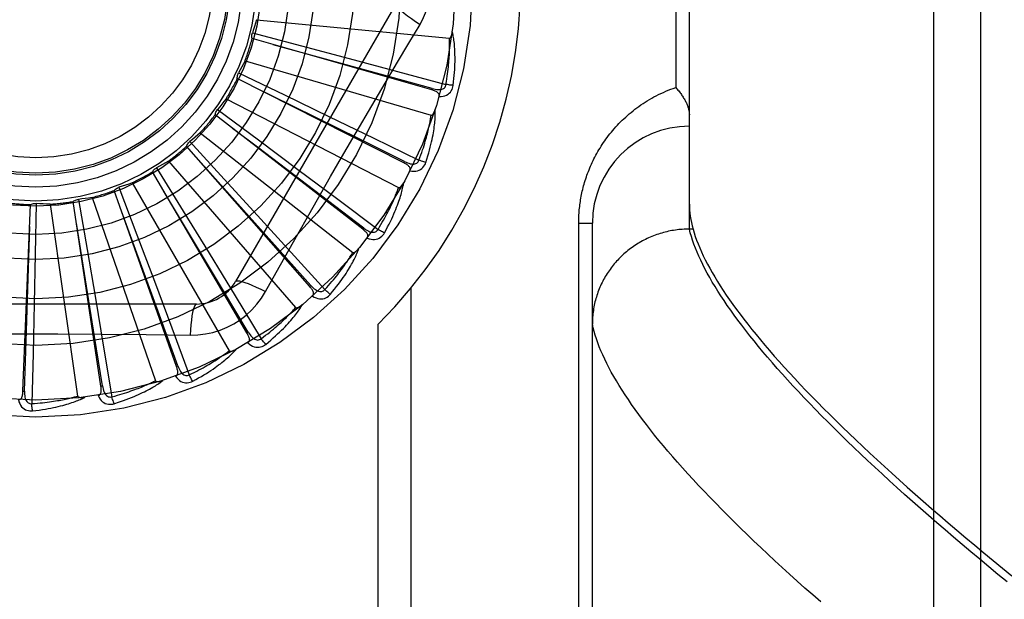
# Model space of a CAD drawing. Header units: inches. Extents: x 0 to 262, y 0 to 169.
# Tile 178 of 256: x 113.911 to 114.545, y 95.202 to 95.575. Entities that reach past the tile are written whole.
import ezdxf

# ---------------------------------------------------------------- set-up
doc = ezdxf.new("R2010")
doc.units = ezdxf.units.IN
doc.header["$LTSCALE"] = 14.384615
doc.header["$MEASUREMENT"] = 0
doc.linetypes.add('HIDDEN', pattern=[0.2, 0.1, -0.1])
doc.layers.add('RIGHTHAND_DOOR_ASSEMBLY', color=7, linetype='CONTINUOUS')

msp = doc.modelspace()

# ---------------------------------------------------------------- linework, layer by layer
at = {"layer": 'RIGHTHAND_DOOR_ASSEMBLY', "color": 8, "linetype": 'HIDDEN'}
for p, q in [((114.49942, 95.04397), (114.49942, 96.15711)), ((114.52942, 96.12772), (114.52942, 95.07335)), ((114.34192, 95.44051), (114.34192, 95.76056)), ((114.33313, 95.66929), (114.33313, 95.53179)), ((114.15306, 95.58595), (114.04962, 95.40679)), ((114.06298, 95.57549), (114.18738, 95.56361)), ((114.06042, 95.56697), (114.09214, 95.55862)), ((114.17598, 95.53017), (114.06028, 95.56329)), ((114.09214, 95.55862), (114.12287, 95.55046)), ((114.05567, 95.54906), (114.17558, 95.51385)), ((114.12287, 95.55046), (114.15396, 95.54215)), ((114.05155, 95.54117), (114.08111, 95.52697)), ((114.15396, 95.54215), (114.18514, 95.53375)), ((114.15805, 95.48317), (114.05071, 95.53759)), ((114.07297, 95.52641), (114.06337, 95.53115)), ((114.17598, 95.53017), (114.17624, 95.53109)), ((114.04349, 95.52449), (114.15457, 95.46722)), ((114.08111, 95.52697), (114.10974, 95.51315)), ((114.12507, 95.49905), (114.13944, 95.52363)), ((114.03795, 95.51752), (114.06429, 95.49798)), ((114.13155, 95.44041), (114.03645, 95.51417)), ((114.10974, 95.51315), (114.1387, 95.4991)), ((114.02688, 95.50266), (114.12512, 95.42541)), ((114.0646, 95.49258), (114.04766, 95.50545)), ((114.02013, 95.49687), (114.04229, 95.4727)), ((114.06429, 95.49798), (114.08979, 95.47899)), ((114.1387, 95.4991), (114.16773, 95.48495)), ((114.09744, 95.40344), (114.01802, 95.49386)), ((114.13214, 95.44117), (114.0646, 95.49258)), ((114.00645, 95.48438), (114.08828, 95.38993)), ((114.15805, 95.48317), (114.15849, 95.48402)), ((114.05695, 95.37359), (113.99608, 95.47741)), ((113.99872, 95.47997), (114.01591, 95.45204)), ((114.08979, 95.47899), (114.11557, 95.45972)), ((114.04229, 95.4727), (114.06374, 95.44923)), ((114.01155, 95.35195), (113.97142, 95.46541)), ((113.97449, 95.46743), (113.98609, 95.43675)), ((113.98292, 95.47029), (114.0454, 95.36206)), ((113.96286, 95.33929), (113.94493, 95.4583)), ((113.94834, 95.45969), (113.95391, 95.42738)), ((113.95715, 95.46091), (113.99802, 95.34281)), ((114.11557, 95.45972), (114.1414, 95.44033)), ((113.91266, 95.33607), (113.91758, 95.45632)), ((113.92119, 95.45705), (113.92055, 95.42426)), ((113.93007, 95.45658), (113.94785, 95.33288)), ((114.01591, 95.45204), (114.03252, 95.42494)), ((114.06374, 95.44923), (114.0854, 95.42543)), ((114.13156, 95.44041), (114.13214, 95.44117)), ((114.27063, 95.44429), (114.27942, 95.44429)), ((114.27063, 95.16304), (114.27063, 95.44429)), ((114.27942, 95.10392), (114.27942, 95.44429)), ((114.34192, 95.44051), (114.34077, 95.4405)), ((114.34429, 95.44051), (114.34192, 95.44051)), ((113.98609, 95.43675), (113.99727, 95.40699)), ((113.95391, 95.42738), (113.95926, 95.39604)), ((113.92055, 95.42426), (113.91987, 95.39247)), ((114.03252, 95.42494), (114.04929, 95.39746)), ((114.0854, 95.42543), (114.10709, 95.4015)), ((114.06895, 95.40023), (114.07585, 95.4126)), ((113.99727, 95.40699), (114.00854, 95.37684)), ((114.09744, 95.40344), (114.09816, 95.40407)), ((114.1627, 95.13054), (114.1627, 95.40256)), ((113.95926, 95.39604), (113.96462, 95.3643)), ((114.04929, 95.39746), (114.06606, 95.36986)), ((114.02436, 95.3922), (113.81747, 95.3922)), ((113.91987, 95.39247), (113.91912, 95.3603)), ((114.00854, 95.37684), (114.01978, 95.34656)), ((114.14149, 95.13054), (114.14149, 95.37917)), ((113.93511, 95.37299), (113.96358, 95.37283)), ((114.05695, 95.37359), (114.05778, 95.37408)), ((113.96462, 95.3643), (113.96993, 95.33244)), ((113.91912, 95.3603), (113.91831, 95.32801)), ((114.01155, 95.35195), (114.01245, 95.35227)), ((113.96286, 95.33929), (113.96381, 95.33943)), ((113.91266, 95.33607), (113.91362, 95.33603))]:
    msp.add_line(p, q, dxfattribs=at)
for points in [[(114.16841, 95.57249), (114.17075, 95.57685), (114.17268, 95.58137), (114.1742, 95.58605), (114.17528, 95.59083), (114.17594, 95.59566), (114.17616, 95.60054)], [(114.15306, 95.58595), (114.153, 95.58538), (114.15333, 95.5846), (114.15403, 95.58363), (114.15509, 95.58248), (114.15652, 95.58115), (114.1583, 95.57965), (114.16041, 95.57801), (114.16282, 95.57625), (114.16551, 95.5744), (114.16841, 95.57249)], [(114.06298, 95.57549), (114.06239, 95.57334), (114.06176, 95.5712), (114.06111, 95.56908), (114.06042, 95.56697)], [(114.13944, 95.52363), (114.15389, 95.5481), (114.16112, 95.56028), (114.16841, 95.57249)], [(114.06028, 95.56329), (114.06016, 95.5639), (114.06009, 95.56452), (114.06009, 95.56515), (114.06014, 95.56577), (114.06025, 95.56638), (114.06042, 95.56697)], [(114.18738, 95.56361), (114.18755, 95.56363), (114.18771, 95.56368), (114.18786, 95.56378), (114.18799, 95.56392), (114.18811, 95.56407), (114.18822, 95.56425), (114.18833, 95.56443), (114.18842, 95.56464), (114.18851, 95.56485), (114.1886, 95.56508), (114.18868, 95.56532), (114.18875, 95.56557), (114.18883, 95.56583), (114.18889, 95.5661), (114.18896, 95.56638), (114.18902, 95.56667), (114.18907, 95.56698), (114.18913, 95.56729), (114.18918, 95.56763), (114.18922, 95.56798)], [(114.18978, 95.53314), (114.19005, 95.53536), (114.19028, 95.53748), (114.19047, 95.5395), (114.19063, 95.54144), (114.19075, 95.5433), (114.19084, 95.54507), (114.19091, 95.54677), (114.19095, 95.54839), (114.19097, 95.54995), (114.19096, 95.55143), (114.19094, 95.55285), (114.1909, 95.55421), (114.19085, 95.55551), (114.19079, 95.55676), (114.19071, 95.55795), (114.19062, 95.55908), (114.19052, 95.56017), (114.19041, 95.56121), (114.19029, 95.5622), (114.19015, 95.56315), (114.19001, 95.56405), (114.18987, 95.56491), (114.18971, 95.56574), (114.18955, 95.56652), (114.18939, 95.56727), (114.18922, 95.56799)], [(114.18514, 95.53375), (114.18545, 95.53558), (114.18572, 95.53733), (114.18597, 95.53901), (114.18619, 95.54063), (114.18639, 95.54218), (114.18657, 95.54366), (114.18672, 95.54509), (114.18686, 95.54646), (114.18698, 95.54778), (114.18708, 95.54904), (114.18717, 95.55025), (114.18725, 95.55141), (114.18731, 95.55253), (114.18736, 95.5536), (114.18741, 95.55464), (114.18744, 95.55563), (114.18747, 95.55658), (114.18748, 95.55749), (114.18749, 95.55837), (114.18749, 95.55921), (114.18749, 95.56002), (114.18748, 95.5608), (114.18746, 95.56154), (114.18744, 95.56226), (114.18741, 95.56295), (114.18738, 95.56361)], [(114.17624, 95.53109), (114.14515, 95.5397), (114.07392, 95.55937)], [(114.05567, 95.54906), (114.05468, 95.54706), (114.05367, 95.54508), (114.05262, 95.54312), (114.05155, 95.54117)], [(114.05071, 95.53759), (114.05071, 95.53821), (114.05076, 95.53883), (114.05088, 95.53945), (114.05105, 95.54005), (114.05127, 95.54062), (114.05155, 95.54117)], [(114.1807, 95.52597), (114.18078, 95.52643), (114.18078, 95.52686), (114.18068, 95.52727), (114.1805, 95.52765), (114.18026, 95.528), (114.17995, 95.52832), (114.17959, 95.52862), (114.17918, 95.52889), (114.17872, 95.52914), (114.17823, 95.52937), (114.1777, 95.52959), (114.17715, 95.52979), (114.17658, 95.52999), (114.17598, 95.53017)], [(114.17624, 95.53109), (114.17725, 95.53083), (114.17821, 95.53064), (114.17914, 95.53051), (114.18002, 95.53044), (114.18086, 95.53044), (114.18165, 95.53052), (114.18238, 95.53067), (114.18305, 95.53089), (114.18364, 95.53121), (114.18414, 95.53161), (114.18454, 95.53208), (114.18484, 95.53261), (114.18505, 95.53317), (114.18515, 95.53375)], [(114.1807, 95.52597), (114.18205, 95.52602), (114.18331, 95.52619), (114.18446, 95.52649), (114.18551, 95.52691), (114.18644, 95.52744), (114.18726, 95.52809), (114.18797, 95.52884), (114.18856, 95.52967), (114.18903, 95.53055), (114.18938, 95.53144), (114.18963, 95.5323), (114.18978, 95.53314)], [(114.18978, 95.53314), (114.18916, 95.5332), (114.18846, 95.53327), (114.18769, 95.53336), (114.18688, 95.53348), (114.18602, 95.53361), (114.18514, 95.53375)], [(114.27063, 95.44429), (114.27064, 95.44536), (114.27065, 95.44644), (114.27069, 95.44751), (114.27073, 95.44857), (114.27079, 95.44965), (114.27085, 95.45072), (114.27094, 95.4518), (114.27103, 95.45288), (114.27114, 95.45396), (114.27126, 95.45505), (114.27139, 95.45614), (114.27154, 95.45723), (114.2717, 95.45832), (114.27188, 95.45942), (114.27207, 95.46052), (114.27227, 95.46163), (114.27249, 95.46274), (114.27272, 95.46385), (114.27297, 95.46497), (114.27324, 95.46609), (114.27352, 95.46722), (114.27382, 95.46836), (114.27413, 95.4695), (114.27446, 95.47064), (114.27481, 95.47179), (114.27518, 95.47295), (114.27557, 95.4741), (114.27597, 95.47527), (114.2764, 95.47643), (114.27684, 95.4776), (114.2773, 95.47877), (114.27778, 95.47994), (114.27828, 95.48112), (114.2788, 95.48229), (114.27933, 95.48346), (114.27989, 95.48463), (114.28047, 95.4858), (114.28107, 95.48697), (114.28168, 95.48813), (114.28232, 95.4893), (114.28298, 95.49046), (114.28366, 95.49162), (114.28436, 95.49278), (114.28508, 95.49393), (114.28583, 95.49509), (114.28659, 95.49624), (114.28738, 95.49738), (114.2882, 95.49852), (114.28903, 95.49965), (114.28989, 95.50078), (114.29077, 95.50191), (114.29167, 95.50303), (114.2926, 95.50414), (114.29355, 95.50524), (114.29453, 95.50634), (114.29553, 95.50743), (114.29656, 95.50851), (114.2976, 95.50958), (114.29868, 95.51063), (114.29977, 95.51168), (114.3009, 95.51272), (114.30204, 95.51375), (114.30321, 95.51476), (114.30441, 95.51576), (114.30563, 95.51674), (114.30687, 95.51771), (114.30814, 95.51867), (114.30944, 95.51961), (114.31075, 95.52053), (114.31209, 95.52143), (114.31346, 95.52232), (114.31484, 95.52318), (114.31625, 95.52403), (114.31768, 95.52485), (114.31914, 95.52566), (114.32061, 95.52644), (114.32211, 95.52719), (114.32363, 95.52793), (114.32516, 95.52864), (114.32672, 95.52932), (114.3283, 95.52998), (114.32989, 95.53061), (114.3315, 95.53121), (114.33313, 95.53179)], [(114.33313, 95.53179), (114.33363, 95.53122), (114.33411, 95.53066), (114.33459, 95.5301), (114.33505, 95.52953), (114.3355, 95.52896), (114.33593, 95.52839), (114.33635, 95.52782), (114.33676, 95.52726), (114.33716, 95.52669), (114.33753, 95.52612), (114.3379, 95.52556), (114.33825, 95.525), (114.33858, 95.52444), (114.3389, 95.52389), (114.3392, 95.52334), (114.33949, 95.52279), (114.33976, 95.52225), (114.34001, 95.52171), (114.34025, 95.52118), (114.34047, 95.52066), (114.34067, 95.52014), (114.34086, 95.51963), (114.34104, 95.51913), (114.34119, 95.51864), (114.34133, 95.51815), (114.34146, 95.51767), (114.34157, 95.5172), (114.34166, 95.51674), (114.34174, 95.51629), (114.3418, 95.51585), (114.34185, 95.51542), (114.34189, 95.515), (114.34191, 95.51459), (114.34192, 95.51419)], [(114.04349, 95.52449), (114.04214, 95.52271), (114.04077, 95.52096), (114.03938, 95.51923), (114.03795, 95.51752)], [(114.15849, 95.48402), (114.12958, 95.49837), (114.07297, 95.52641)], [(114.03645, 95.51417), (114.03657, 95.51478), (114.03674, 95.51537), (114.03697, 95.51596), (114.03725, 95.51651), (114.03758, 95.51704), (114.03795, 95.51752)], [(114.17217, 95.48348), (114.17285, 95.4856), (114.17348, 95.48764), (114.17405, 95.48959), (114.17457, 95.49147), (114.17504, 95.49327), (114.17547, 95.49499), (114.17586, 95.49665), (114.1762, 95.49823), (114.17651, 95.49975), (114.17679, 95.50121), (114.17704, 95.50261), (114.17726, 95.50395), (114.17745, 95.50524), (114.17763, 95.50647), (114.17778, 95.50766), (114.1779, 95.50879), (114.17801, 95.50988), (114.1781, 95.51092), (114.17816, 95.51192), (114.17821, 95.51287), (114.17825, 95.51379), (114.17826, 95.51466), (114.17827, 95.5155), (114.17826, 95.5163), (114.17824, 95.51706), (114.17821, 95.5178)], [(114.17558, 95.51385), (114.17575, 95.51383), (114.17591, 95.51386), (114.17608, 95.51393), (114.17623, 95.51403), (114.17638, 95.51416), (114.17653, 95.51431), (114.17666, 95.51448), (114.1768, 95.51466), (114.17693, 95.51486), (114.17705, 95.51506), (114.17718, 95.51528), (114.1773, 95.51551), (114.17742, 95.51576), (114.17753, 95.51601), (114.17765, 95.51627), (114.17776, 95.51655), (114.17788, 95.51684), (114.17799, 95.51714), (114.17809, 95.51742), (114.17818, 95.51771)], [(114.16773, 95.48495), (114.16837, 95.48669), (114.16898, 95.48836), (114.16954, 95.48996), (114.17006, 95.49151), (114.17055, 95.49299), (114.171, 95.49442), (114.17143, 95.49579), (114.17182, 95.49711), (114.17219, 95.49838), (114.17253, 95.4996), (114.17284, 95.50077), (114.17314, 95.5019), (114.17341, 95.50298), (114.17367, 95.50403), (114.1739, 95.50503), (114.17412, 95.506), (114.17433, 95.50693), (114.17452, 95.50782), (114.17469, 95.50868), (114.17486, 95.50951), (114.175, 95.5103), (114.17514, 95.51107), (114.17526, 95.51181), (114.17538, 95.51251), (114.17548, 95.51319), (114.17558, 95.51385)], [(114.02688, 95.50266), (114.02522, 95.50117), (114.02355, 95.49971), (114.02185, 95.49828), (114.02013, 95.49687)], [(114.01802, 95.49386), (114.01825, 95.49444), (114.01853, 95.49499), (114.01886, 95.49552), (114.01925, 95.49602), (114.01967, 95.49647), (114.02013, 95.49687)], [(114.09674, 95.44966), (114.11083, 95.47439), (114.11794, 95.48673), (114.12507, 95.49905)], [(114.00645, 95.48438), (114.00454, 95.48323), (114.00261, 95.48211), (114.00067, 95.48103), (113.99872, 95.47997)], [(114.15849, 95.48402), (114.15943, 95.48358), (114.16033, 95.48321), (114.16122, 95.4829), (114.16207, 95.48267), (114.16289, 95.48251), (114.16368, 95.48244), (114.16444, 95.48245), (114.16514, 95.48254), (114.16577, 95.48274), (114.16634, 95.48304), (114.16682, 95.48343), (114.16722, 95.48389), (114.16752, 95.4844), (114.16773, 95.48496)], [(114.16189, 95.47816), (114.16323, 95.47795), (114.1645, 95.47788), (114.16568, 95.47795), (114.16679, 95.47816), (114.16781, 95.47851), (114.16874, 95.47899), (114.16958, 95.4796), (114.17031, 95.4803), (114.17093, 95.48107), (114.17145, 95.48188), (114.17186, 95.48268), (114.17217, 95.48348)], [(114.17217, 95.48348), (114.17157, 95.48365), (114.17089, 95.48385), (114.17016, 95.48409), (114.16938, 95.48436), (114.16856, 95.48465), (114.16773, 95.48495)], [(113.99608, 95.47741), (113.99641, 95.47794), (113.99679, 95.47843), (113.99722, 95.47888), (113.99769, 95.4793), (113.99819, 95.47966), (113.99872, 95.47997)], [(114.09816, 95.40407), (114.07666, 95.42813), (114.02738, 95.48318)], [(114.16189, 95.47815), (114.16206, 95.47859), (114.16214, 95.47901), (114.16212, 95.47943), (114.16202, 95.47984), (114.16185, 95.48023), (114.16161, 95.4806), (114.16131, 95.48096), (114.16095, 95.48131), (114.16055, 95.48164), (114.16011, 95.48196), (114.15964, 95.48227), (114.15913, 95.48258), (114.15861, 95.48288), (114.15805, 95.48317)], [(113.97142, 95.46541), (113.97184, 95.46587), (113.97231, 95.46627), (113.97282, 95.46664), (113.97336, 95.46696), (113.97391, 95.46722), (113.97449, 95.46743)], [(113.98292, 95.47029), (113.98082, 95.46952), (113.97872, 95.46879), (113.97661, 95.46809), (113.97449, 95.46743)], [(114.05778, 95.37408), (114.04122, 95.40177), (114.00324, 95.46515)], [(114.1414, 95.44033), (114.14236, 95.44191), (114.14326, 95.44344), (114.14412, 95.44491), (114.14492, 95.44632), (114.14568, 95.44769), (114.1464, 95.449), (114.14707, 95.45027), (114.14771, 95.45149), (114.14831, 95.45267), (114.14888, 95.4538), (114.14941, 95.4549), (114.14991, 95.45595), (114.15039, 95.45696), (114.15083, 95.45794), (114.15126, 95.45888), (114.15166, 95.45979), (114.15203, 95.46066), (114.15239, 95.4615), (114.15272, 95.46231), (114.15304, 95.46309), (114.15334, 95.46385), (114.15361, 95.46457), (114.15388, 95.46527), (114.15412, 95.46595), (114.15435, 95.4666), (114.15457, 95.46722)], [(114.14547, 95.43805), (114.14655, 95.44), (114.14755, 95.44188), (114.14848, 95.44369), (114.14934, 95.44544), (114.15015, 95.44711), (114.1509, 95.44872), (114.15159, 95.45028), (114.15223, 95.45177), (114.15282, 95.4532), (114.15337, 95.45458), (114.15388, 95.45591), (114.15435, 95.45719), (114.15478, 95.45841), (114.15518, 95.45959), (114.15556, 95.46072), (114.1559, 95.46181), (114.15621, 95.46286), (114.15649, 95.46387), (114.15674, 95.46483), (114.15697, 95.46576), (114.15718, 95.46665), (114.15736, 95.46751), (114.15752, 95.46833), (114.15767, 95.46912), (114.15779, 95.46987), (114.1579, 95.4706)], [(114.15457, 95.46722), (114.15473, 95.46717), (114.1549, 95.46717), (114.15508, 95.4672), (114.15525, 95.46728), (114.15542, 95.46738), (114.15559, 95.4675), (114.15575, 95.46763), (114.15592, 95.46779), (114.15608, 95.46795), (114.15625, 95.46813), (114.15641, 95.46833), (114.15657, 95.46853), (114.15674, 95.46874), (114.1569, 95.46897), (114.15706, 95.46921), (114.15723, 95.46945), (114.15739, 95.46972), (114.15756, 95.46999), (114.15773, 95.47028), (114.1579, 95.47059)], [(113.94493, 95.4583), (113.94544, 95.45866), (113.94597, 95.45897), (113.94654, 95.45924), (113.94713, 95.45945), (113.94773, 95.4596), (113.94834, 95.45969)], [(113.95715, 95.46091), (113.95495, 95.46055), (113.95275, 95.46023), (113.95054, 95.45995), (113.94834, 95.45969)], [(113.91758, 95.45632), (113.91814, 95.45659), (113.91873, 95.45679), (113.91933, 95.45694), (113.91995, 95.45704), (113.92057, 95.45707), (113.92119, 95.45705)], [(113.93007, 95.45658), (113.92784, 95.45664), (113.92562, 95.45675), (113.9234, 95.45688), (113.92119, 95.45705)], [(114.01245, 95.35227), (114.00143, 95.3826), (113.97613, 95.45202)], [(114.34192, 95.45648), (114.34195, 95.45461), (114.34206, 95.45271), (114.34225, 95.45076), (114.34251, 95.44879), (114.34284, 95.44677), (114.34325, 95.44472), (114.34373, 95.44263), (114.34429, 95.44051)], [(114.07585, 95.4126), (114.08975, 95.43729), (114.09674, 95.44966)], [(113.91362, 95.33603), (113.91466, 95.36829), (113.91698, 95.44213)], [(113.96381, 95.33943), (113.95873, 95.3713), (113.94703, 95.44425)], [(114.13437, 95.43476), (114.13462, 95.43515), (114.13478, 95.43556), (114.13484, 95.43597), (114.13482, 95.43639), (114.13472, 95.43681), (114.13456, 95.43722), (114.13433, 95.43763), (114.13405, 95.43803), (114.13372, 95.43844), (114.13335, 95.43884), (114.13294, 95.43923), (114.13251, 95.43963), (114.13204, 95.44002), (114.13155, 95.44041)], [(114.13214, 95.44117), (114.13298, 95.44056), (114.1338, 95.44002), (114.13461, 95.43955), (114.1354, 95.43916), (114.13618, 95.43885), (114.13695, 95.43863), (114.13769, 95.43849), (114.13839, 95.43846), (114.13905, 95.43853), (114.13966, 95.43871), (114.14021, 95.43901), (114.14069, 95.43939), (114.14109, 95.43983), (114.1414, 95.44033)], [(114.14547, 95.43805), (114.14492, 95.43832), (114.14429, 95.43865), (114.14362, 95.43902), (114.1429, 95.43943), (114.14215, 95.43987), (114.1414, 95.44033)], [(114.34077, 95.4405), (114.33965, 95.44047), (114.33852, 95.44042), (114.33739, 95.44035), (114.33627, 95.44026), (114.33515, 95.44015), (114.33403, 95.44002), (114.33291, 95.43987), (114.33179, 95.4397), (114.33068, 95.43951), (114.32957, 95.4393), (114.32847, 95.43908), (114.32737, 95.43883), (114.32628, 95.43856), (114.32519, 95.43828), (114.3241, 95.43797), (114.32302, 95.43765), (114.32195, 95.4373), (114.32088, 95.43694), (114.31983, 95.43656), (114.31877, 95.43616), (114.31773, 95.43574), (114.31669, 95.4353), (114.31566, 95.43485), (114.31464, 95.43438), (114.31363, 95.43389), (114.31263, 95.43338), (114.31164, 95.43285), (114.31066, 95.43231), (114.30969, 95.43175), (114.30873, 95.43117), (114.30777, 95.43057), (114.30684, 95.42996), (114.30591, 95.42933), (114.30499, 95.42869), (114.30409, 95.42803), (114.30319, 95.42735), (114.30232, 95.42666), (114.30145, 95.42595), (114.3006, 95.42523), (114.29976, 95.42449), (114.29893, 95.42374), (114.29812, 95.42297), (114.29732, 95.42219), (114.29654, 95.42139), (114.29577, 95.42058), (114.29502, 95.41976), (114.29428, 95.41893), (114.29355, 95.41808), (114.29285, 95.41722), (114.29216, 95.41634), (114.29148, 95.41546), (114.29082, 95.41456), (114.29018, 95.41365), (114.28956, 95.41273), (114.28895, 95.4118), (114.28836, 95.41086), (114.28779, 95.40991), (114.28723, 95.40895), (114.28669, 95.40797), (114.28618, 95.40699), (114.28567, 95.406), (114.28519, 95.40501), (114.28473, 95.404), (114.28428, 95.40298), (114.28385, 95.40196), (114.28345, 95.40093), (114.28306, 95.39989), (114.28269, 95.39885), (114.28234, 95.3978), (114.28201, 95.39674), (114.28169, 95.39568), (114.2814, 95.39462), (114.28113, 95.39354), (114.28088, 95.39247), (114.28064, 95.39139), (114.28043, 95.3903), (114.28024, 95.38921), (114.28007, 95.38812), (114.27991, 95.38703), (114.27978, 95.38593), (114.27967, 95.38483), (114.27958, 95.38373), (114.27951, 95.38262), (114.27946, 95.38152), (114.27943, 95.38042), (114.27942, 95.37931)], [(114.34322, 95.43574), (114.34253, 95.43815), (114.34192, 95.44051)], [(114.34429, 95.44051), (114.34497, 95.43818), (114.34574, 95.4358), (114.3466, 95.43338), (114.34754, 95.43092), (114.34857, 95.42842), (114.34969, 95.42587), (114.3509, 95.42328), (114.35219, 95.42064), (114.35357, 95.41796), (114.35504, 95.41524), (114.3566, 95.41247), (114.35824, 95.40967), (114.35998, 95.40681), (114.3618, 95.40391), (114.36371, 95.40097), (114.3657, 95.39799), (114.36779, 95.39496), (114.36997, 95.39188), (114.37223, 95.38876), (114.37458, 95.3856), (114.37703, 95.38239), (114.37956, 95.37913), (114.38218, 95.37584), (114.38489, 95.37249), (114.38769, 95.3691), (114.39058, 95.36567), (114.39356, 95.36219), (114.39663, 95.35867), (114.3998, 95.3551), (114.40305, 95.35149), (114.40639, 95.34783), (114.40983, 95.34412), (114.41335, 95.34037), (114.41697, 95.33658), (114.42068, 95.33273), (114.42448, 95.32885), (114.42837, 95.32491), (114.43235, 95.32094), (114.43643, 95.31691), (114.4406, 95.31285), (114.44486, 95.30873), (114.44921, 95.30457), (114.45366, 95.30037), (114.4582, 95.29612), (114.46283, 95.29182), (114.46756, 95.28748), (114.47238, 95.28309), (114.47729, 95.27866), (114.4823, 95.27418), (114.4874, 95.26966), (114.49259, 95.2651), (114.49788, 95.26049), (114.50326, 95.25583), (114.50874, 95.25113), (114.51431, 95.24639), (114.51997, 95.2416), (114.52574, 95.23677), (114.53159, 95.23189), (114.53754, 95.22697), (114.54359, 95.22201), (114.54973, 95.21701)], [(114.13438, 95.43476), (114.13565, 95.4343), (114.13688, 95.434), (114.13806, 95.43384), (114.13919, 95.43384), (114.14026, 95.43399), (114.14126, 95.43429), (114.1422, 95.43473), (114.14305, 95.43527), (114.14381, 95.43591), (114.14447, 95.43661), (114.14502, 95.43731), (114.14547, 95.43805)], [(114.54664, 95.21309), (114.54067, 95.21798), (114.53478, 95.22284), (114.52897, 95.22767), (114.52325, 95.23245), (114.51762, 95.23721), (114.51207, 95.24192), (114.50661, 95.2466), (114.50123, 95.25125), (114.49594, 95.25585), (114.49074, 95.26042), (114.48563, 95.26494), (114.4806, 95.26943), (114.47566, 95.27388), (114.47081, 95.2783), (114.46604, 95.28267), (114.46137, 95.287), (114.45678, 95.29129), (114.45228, 95.29554), (114.44786, 95.29975), (114.44354, 95.30392), (114.4393, 95.30805), (114.43516, 95.31214), (114.4311, 95.31618), (114.42713, 95.32019), (114.42325, 95.32415), (114.41945, 95.32807), (114.41575, 95.33195), (114.41213, 95.33578), (114.4086, 95.33958), (114.40516, 95.34333), (114.40182, 95.34704), (114.39855, 95.3507), (114.39538, 95.35433), (114.3923, 95.35791), (114.3893, 95.36144), (114.3864, 95.36494), (114.38358, 95.36839), (114.38085, 95.3718), (114.37821, 95.37516), (114.37566, 95.37848), (114.3732, 95.38176), (114.37083, 95.38499), (114.36854, 95.38818), (114.36635, 95.39132), (114.36424, 95.39443), (114.36222, 95.39749), (114.36029, 95.4005), (114.35845, 95.40347), (114.35669, 95.4064), (114.35503, 95.40929), (114.35345, 95.41213), (114.35196, 95.41493), (114.35056, 95.41768), (114.34925, 95.42039), (114.34803, 95.42306), (114.34689, 95.42568), (114.34584, 95.42826), (114.34488, 95.4308), (114.34401, 95.43329), (114.34322, 95.43574)], [(114.11066, 95.39848), (114.11209, 95.4002), (114.11343, 95.40186), (114.11468, 95.40346), (114.11586, 95.40501), (114.11697, 95.4065), (114.11801, 95.40794), (114.11898, 95.40934), (114.11989, 95.41068), (114.12075, 95.41198), (114.12155, 95.41323), (114.1223, 95.41443), (114.123, 95.4156), (114.12366, 95.41672), (114.12428, 95.4178), (114.12486, 95.41885), (114.1254, 95.41985), (114.1259, 95.42082), (114.12637, 95.42175), (114.1268, 95.42266), (114.1272, 95.42352), (114.12757, 95.42436), (114.12791, 95.42516), (114.12823, 95.42594), (114.12852, 95.42669), (114.12879, 95.42741), (114.12903, 95.4281)], [(114.12512, 95.42541), (114.12527, 95.42533), (114.12543, 95.42529), (114.12561, 95.4253), (114.12579, 95.42534), (114.12598, 95.4254), (114.12617, 95.42549), (114.12636, 95.42559), (114.12655, 95.42571), (114.12674, 95.42584), (114.12694, 95.42599), (114.12713, 95.42615), (114.12733, 95.42632), (114.12753, 95.4265), (114.12773, 95.42669), (114.12794, 95.42689), (114.12815, 95.4271), (114.12836, 95.42733), (114.12858, 95.42757), (114.12878, 95.42779), (114.12897, 95.42802)], [(114.10709, 95.4015), (114.10833, 95.40287), (114.10951, 95.4042), (114.11063, 95.40548), (114.11169, 95.40672), (114.1127, 95.40791), (114.11365, 95.40907), (114.11455, 95.41019), (114.11541, 95.41127), (114.11622, 95.41231), (114.11699, 95.41331), (114.11772, 95.41428), (114.11841, 95.41522), (114.11907, 95.41613), (114.11969, 95.417), (114.12029, 95.41785), (114.12085, 95.41866), (114.12139, 95.41945), (114.12189, 95.42021), (114.12238, 95.42094), (114.12283, 95.42165), (114.12327, 95.42233), (114.12368, 95.42299), (114.12407, 95.42363), (114.12444, 95.42424), (114.12479, 95.42484), (114.12512, 95.42541)], [(114.04962, 95.40679), (114.05008, 95.40713), (114.05092, 95.40723), (114.05211, 95.40711), (114.05364, 95.40676), (114.05551, 95.40619), (114.0577, 95.4054), (114.06017, 95.40439), (114.0629, 95.40318), (114.06585, 95.40178), (114.06895, 95.40023)], [(114.09914, 95.39736), (114.09946, 95.3977), (114.09969, 95.39806), (114.09983, 95.39846), (114.09989, 95.39888), (114.09987, 95.3993), (114.09979, 95.39974), (114.09964, 95.40018), (114.09944, 95.40063), (114.0992, 95.40109), (114.09891, 95.40156), (114.09858, 95.40202), (114.09823, 95.40249), (114.09785, 95.40296), (114.09744, 95.40344)], [(114.09817, 95.40407), (114.09887, 95.40331), (114.09958, 95.40263), (114.10028, 95.40202), (114.10099, 95.40149), (114.1017, 95.40104), (114.1024, 95.40067), (114.1031, 95.4004), (114.10379, 95.40023), (114.10445, 95.40018), (114.10509, 95.40024), (114.10568, 95.40042), (114.10623, 95.40071), (114.1067, 95.40107), (114.1071, 95.4015)], [(114.11066, 95.39848), (114.11017, 95.39886), (114.10962, 95.3993), (114.10903, 95.3998), (114.1084, 95.40033), (114.10775, 95.40091), (114.10709, 95.4015)], [(114.02037, 95.37218), (114.02531, 95.37233), (114.03018, 95.37292), (114.03496, 95.37393), (114.03963, 95.37537), (114.04416, 95.37722), (114.04851, 95.37948), (114.05264, 95.38211), (114.05652, 95.38511), (114.06011, 95.38844), (114.06339, 95.39208), (114.06634, 95.39601), (114.06895, 95.40023)], [(114.09915, 95.39736), (114.10031, 95.39667), (114.10146, 95.39613), (114.10259, 95.39576), (114.1037, 95.39555), (114.10477, 95.39549), (114.10582, 95.39559), (114.10682, 95.39585), (114.10776, 95.39622), (114.10862, 95.39671), (114.10941, 95.39726), (114.11008, 95.39785), (114.11066, 95.39848)], [(114.02436, 95.3922), (114.02383, 95.39197), (114.02332, 95.3913), (114.02283, 95.3902), (114.02237, 95.3887), (114.02193, 95.3868), (114.02152, 95.38451), (114.02116, 95.38187), (114.02084, 95.3789), (114.02058, 95.37564), (114.02037, 95.37218)], [(114.06606, 95.36986), (114.06754, 95.37097), (114.06895, 95.37205), (114.07029, 95.3731), (114.07156, 95.37412), (114.07278, 95.3751), (114.07393, 95.37606), (114.07503, 95.37698), (114.07607, 95.37788), (114.07707, 95.37875), (114.07801, 95.37959), (114.07891, 95.38041), (114.07977, 95.3812), (114.08059, 95.38196), (114.08137, 95.3827), (114.08211, 95.38342), (114.08282, 95.38411), (114.08349, 95.38478), (114.08413, 95.38543), (114.08475, 95.38606), (114.08533, 95.38667), (114.08588, 95.38726), (114.08641, 95.38783), (114.08692, 95.38838), (114.08739, 95.38891), (114.08785, 95.38943), (114.08828, 95.38993)], [(114.06899, 95.36623), (114.07072, 95.36764), (114.07235, 95.36902), (114.07389, 95.37035), (114.07534, 95.37165), (114.07671, 95.3729), (114.078, 95.37412), (114.07922, 95.37531), (114.08037, 95.37645), (114.08145, 95.37757), (114.08247, 95.37864), (114.08344, 95.37969), (114.08435, 95.3807), (114.08521, 95.38167), (114.08602, 95.38262), (114.08679, 95.38353), (114.08751, 95.38442), (114.08818, 95.38527), (114.08882, 95.3861), (114.08942, 95.38691), (114.08997, 95.38768), (114.09049, 95.38843), (114.09098, 95.38916), (114.09144, 95.38986), (114.09187, 95.39054), (114.09226, 95.39119), (114.09263, 95.39183)], [(114.08828, 95.38993), (114.08842, 95.38982), (114.08857, 95.38975), (114.08875, 95.38973), (114.08894, 95.38973), (114.08913, 95.38976), (114.08933, 95.38981), (114.08954, 95.38987), (114.08975, 95.38995), (114.08996, 95.39005), (114.09018, 95.39016), (114.0904, 95.39027), (114.09063, 95.3904), (114.09086, 95.39054), (114.0911, 95.39069), (114.09134, 95.39085), (114.09158, 95.39102), (114.09183, 95.3912), (114.09209, 95.39139), (114.09236, 95.3916), (114.09263, 95.39183)], [(114.31423, 95.31451), (114.31173, 95.31781), (114.30931, 95.32106), (114.30699, 95.32428), (114.30475, 95.32744), (114.30261, 95.33057), (114.30056, 95.33365), (114.29859, 95.33668), (114.29672, 95.33967), (114.29494, 95.34262), (114.29325, 95.34553), (114.29165, 95.34839), (114.29013, 95.3512), (114.28871, 95.35398), (114.28738, 95.35671), (114.28614, 95.35939), (114.28498, 95.36203), (114.28392, 95.36463), (114.28295, 95.36719), (114.28206, 95.3697), (114.28127, 95.37217), (114.28056, 95.37459), (114.27994, 95.37697), (114.27942, 95.37931)], [(113.87817, 95.37283), (113.90663, 95.37299), (113.92087, 95.373), (113.93511, 95.37299)], [(113.96358, 95.37283), (113.992, 95.37256), (114.00616, 95.37239), (114.02037, 95.37218)], [(114.05747, 95.3673), (114.05785, 95.36757), (114.05814, 95.36789), (114.05835, 95.36825), (114.05849, 95.36865), (114.05856, 95.36907), (114.05856, 95.36951), (114.0585, 95.36998), (114.05839, 95.37046), (114.05823, 95.37096), (114.05803, 95.37147), (114.0578, 95.37199), (114.05754, 95.37251), (114.05726, 95.37305), (114.05695, 95.37359)], [(114.05778, 95.37408), (114.05833, 95.3732), (114.0589, 95.37239), (114.05947, 95.37166), (114.06006, 95.371), (114.06067, 95.37043), (114.0613, 95.36994), (114.06193, 95.36954), (114.06258, 95.36924), (114.06322, 95.36906), (114.06385, 95.36901), (114.06447, 95.36907), (114.06506, 95.36925), (114.06559, 95.36951), (114.06606, 95.36986)], [(114.06899, 95.36623), (114.06858, 95.36669), (114.06813, 95.36723), (114.06764, 95.36782), (114.06712, 95.36847), (114.06659, 95.36916), (114.06606, 95.36986)], [(114.02198, 95.34244), (114.02393, 95.3435), (114.0258, 95.34454), (114.02756, 95.34556), (114.02923, 95.34656), (114.03081, 95.34753), (114.03231, 95.34849), (114.03373, 95.34942), (114.03508, 95.35033), (114.03635, 95.35121), (114.03756, 95.35208), (114.0387, 95.35292), (114.03979, 95.35374), (114.04082, 95.35454), (114.04179, 95.35531), (114.04272, 95.35606), (114.0436, 95.3568), (114.04442, 95.35751), (114.0452, 95.3582), (114.04594, 95.35888), (114.04664, 95.35954), (114.04729, 95.36017), (114.04791, 95.36079), (114.04849, 95.3614), (114.04903, 95.36198), (114.04955, 95.36255), (114.05003, 95.3631)], [(114.0454, 95.36206), (114.04551, 95.36193), (114.04565, 95.36183), (114.04582, 95.36177), (114.046, 95.36174), (114.0462, 95.36173), (114.04641, 95.36174), (114.04662, 95.36177), (114.04684, 95.36181), (114.04707, 95.36186), (114.04731, 95.36192), (114.04755, 95.362), (114.0478, 95.36208), (114.04805, 95.36217), (114.04831, 95.36227), (114.04857, 95.36238), (114.04884, 95.3625), (114.04913, 95.36264), (114.04942, 95.36278), (114.04972, 95.36293), (114.05003, 95.3631)], [(114.05747, 95.3673), (114.05849, 95.3664), (114.05951, 95.36566), (114.06055, 95.36508), (114.0616, 95.36466), (114.06265, 95.3644), (114.06369, 95.3643), (114.06472, 95.36436), (114.06572, 95.36455), (114.06666, 95.36487), (114.06753, 95.36526), (114.06831, 95.36572), (114.06899, 95.36623)], [(114.01978, 95.34656), (114.02144, 95.34737), (114.02303, 95.34817), (114.02455, 95.34894), (114.02599, 95.3497), (114.02737, 95.35043), (114.02868, 95.35115), (114.02993, 95.35186), (114.03113, 95.35254), (114.03227, 95.3532), (114.03336, 95.35385), (114.0344, 95.35448), (114.03539, 95.3551), (114.03634, 95.35569), (114.03724, 95.35627), (114.03811, 95.35683), (114.03893, 95.35738), (114.03972, 95.35791), (114.04048, 95.35843), (114.0412, 95.35893), (114.04188, 95.35942), (114.04254, 95.35989), (114.04317, 95.36035), (114.04377, 95.3608), (114.04434, 95.36123), (114.04488, 95.36165), (114.0454, 95.36206)], [(114.01086, 95.34567), (114.01128, 95.34587), (114.01163, 95.34612), (114.01191, 95.34644), (114.01212, 95.34681), (114.01226, 95.34721), (114.01235, 95.34764), (114.01238, 95.34811), (114.01236, 95.3486), (114.0123, 95.34912), (114.0122, 95.34966), (114.01208, 95.35021), (114.01192, 95.35078), (114.01175, 95.35136), (114.01155, 95.35195)], [(114.01245, 95.35227), (114.01283, 95.3513), (114.01323, 95.3504), (114.01365, 95.34957), (114.01411, 95.34882), (114.0146, 95.34814), (114.01512, 95.34754), (114.01567, 95.34702), (114.01624, 95.34661), (114.01684, 95.34631), (114.01745, 95.34614), (114.01807, 95.34609), (114.01868, 95.34615), (114.01925, 95.34631), (114.01979, 95.34656)], [(114.01087, 95.34567), (114.01169, 95.3446), (114.01256, 95.34368), (114.01347, 95.34291), (114.01442, 95.3423), (114.0154, 95.34185), (114.0164, 95.34155), (114.01742, 95.34142), (114.01844, 95.34141), (114.01942, 95.34154), (114.02035, 95.34177), (114.0212, 95.34207), (114.02198, 95.34244)], [(114.02198, 95.34244), (114.02166, 95.34297), (114.02131, 95.34359), (114.02094, 95.34426), (114.02056, 95.34499), (114.02017, 95.34577), (114.01978, 95.34656)], [(113.96101, 95.33326), (113.96145, 95.33337), (113.96184, 95.33355), (113.96218, 95.33381), (113.96245, 95.33413), (113.96267, 95.3345), (113.96283, 95.33491), (113.96295, 95.33536), (113.96303, 95.33585), (113.96307, 95.33637), (113.96307, 95.33691), (113.96305, 95.33748), (113.96301, 95.33807), (113.96295, 95.33867), (113.96286, 95.33929)], [(113.96381, 95.33943), (113.964, 95.33841), (113.96422, 95.33745), (113.96448, 95.33656), (113.96479, 95.33573), (113.96514, 95.33497), (113.96554, 95.33428), (113.96598, 95.33367), (113.96646, 95.33316), (113.96699, 95.33276), (113.96756, 95.33247), (113.96816, 95.3323), (113.96877, 95.33224), (113.96936, 95.33229), (113.96993, 95.33244)], [(113.96993, 95.33244), (113.97172, 95.33292), (113.97343, 95.3334), (113.97506, 95.33388), (113.97662, 95.33434), (113.97811, 95.33481), (113.97954, 95.33527), (113.9809, 95.33572), (113.9822, 95.33616), (113.98345, 95.3366), (113.98464, 95.33703), (113.98578, 95.33745), (113.98687, 95.33787), (113.98791, 95.33827), (113.98891, 95.33867), (113.98987, 95.33906), (113.99078, 95.33944), (113.99166, 95.33981), (113.9925, 95.34018), (113.9933, 95.34053), (113.99407, 95.34088), (113.9948, 95.34122), (113.9955, 95.34156), (113.99617, 95.34188), (113.99682, 95.3422), (113.99743, 95.34251), (113.99802, 95.34281)], [(113.9713, 95.32798), (113.97343, 95.32865), (113.97545, 95.32932), (113.97738, 95.32999), (113.97921, 95.33065), (113.98094, 95.33131), (113.9826, 95.33196), (113.98417, 95.33261), (113.98566, 95.33324), (113.98708, 95.33387), (113.98843, 95.33449), (113.98971, 95.3351), (113.99093, 95.3357), (113.9921, 95.33629), (113.9932, 95.33687), (113.99425, 95.33743), (113.99525, 95.33798), (113.9962, 95.33853), (113.9971, 95.33906), (113.99795, 95.33958), (113.99875, 95.3401), (113.99952, 95.3406), (114.00024, 95.34109), (114.00092, 95.34157), (114.00157, 95.34205), (114.00219, 95.34251), (114.00277, 95.34296)], [(113.99802, 95.34281), (113.99811, 95.34266), (113.99822, 95.34254), (113.99838, 95.34245), (113.99855, 95.34238), (113.99874, 95.34234), (113.99895, 95.34231), (113.99916, 95.34229), (113.99939, 95.34229), (113.99962, 95.3423), (113.99987, 95.34232), (114.00012, 95.34234), (114.00038, 95.34238), (114.00064, 95.34242), (114.00091, 95.34247), (114.00119, 95.34253), (114.00148, 95.3426), (114.00179, 95.34267), (114.0021, 95.34275), (114.00239, 95.34284), (114.00267, 95.34293)], [(113.9097, 95.3305), (113.91016, 95.33053), (113.91058, 95.33063), (113.91095, 95.33082), (113.91129, 95.33108), (113.91157, 95.3314), (113.91181, 95.33177), (113.91201, 95.3322), (113.91217, 95.33266), (113.91231, 95.33317), (113.91242, 95.3337), (113.91251, 95.33426), (113.91258, 95.33484), (113.91263, 95.33545), (113.91266, 95.33607)], [(113.91362, 95.33603), (113.91361, 95.335), (113.91365, 95.33401), (113.91374, 95.33308), (113.91388, 95.33221), (113.91408, 95.3314), (113.91434, 95.33065), (113.91466, 95.32997), (113.91504, 95.32937), (113.91548, 95.32887), (113.91599, 95.32848), (113.91654, 95.32821), (113.91713, 95.32803), (113.91772, 95.32797), (113.91831, 95.32801)], [(113.91831, 95.32801), (113.92015, 95.32815), (113.92192, 95.32829), (113.92362, 95.32845), (113.92524, 95.32861), (113.92679, 95.32879), (113.92828, 95.32897), (113.9297, 95.32915), (113.93106, 95.32934), (113.93237, 95.32954), (113.93362, 95.32973), (113.93482, 95.32993), (113.93597, 95.33013), (113.93707, 95.33033), (113.93812, 95.33054), (113.93914, 95.33074), (113.94011, 95.33094), (113.94104, 95.33114), (113.94193, 95.33134), (113.94278, 95.33153), (113.9436, 95.33173), (113.94439, 95.33193), (113.94514, 95.33212), (113.94586, 95.33231), (113.94656, 95.3325), (113.94722, 95.33269), (113.94785, 95.33288)], [(113.91881, 95.32336), (113.92102, 95.32362), (113.92314, 95.3239), (113.92516, 95.32419), (113.92708, 95.3245), (113.92891, 95.32481), (113.93065, 95.32514), (113.93232, 95.32548), (113.93391, 95.32582), (113.93542, 95.32617), (113.93686, 95.32652), (113.93824, 95.32688), (113.93955, 95.32724), (113.9408, 95.32759), (113.94199, 95.32795), (113.94313, 95.32831), (113.94422, 95.32866), (113.94525, 95.32901), (113.94624, 95.32937), (113.94717, 95.32972), (113.94806, 95.33007), (113.9489, 95.33042), (113.94971, 95.33077), (113.95047, 95.33111), (113.95119, 95.33145), (113.95188, 95.33179), (113.95254, 95.33212)], [(113.94785, 95.33288), (113.94791, 95.33272), (113.948, 95.33257), (113.94813, 95.33246), (113.94829, 95.33236), (113.94847, 95.33228), (113.94867, 95.33221), (113.94888, 95.33215), (113.9491, 95.33211), (113.94933, 95.33207), (113.94957, 95.33204), (113.94982, 95.33202), (113.95008, 95.33201), (113.95035, 95.332), (113.95063, 95.332), (113.95092, 95.332), (113.95121, 95.33201), (113.95152, 95.33203), (113.95184, 95.33205), (113.95218, 95.33208), (113.95253, 95.33212)], [(113.96101, 95.33326), (113.96162, 95.33204), (113.96229, 95.33097), (113.96304, 95.33005), (113.96386, 95.32927), (113.96473, 95.32864), (113.96566, 95.32816), (113.96664, 95.32783), (113.96764, 95.32764), (113.96863, 95.32758), (113.96959, 95.32763), (113.97047, 95.32776), (113.9713, 95.32798)], [(113.9713, 95.32798), (113.97109, 95.32856), (113.97087, 95.32923), (113.97064, 95.32996), (113.9704, 95.33075), (113.97016, 95.33159), (113.96993, 95.33244)], [(113.9097, 95.3305), (113.91007, 95.32919), (113.91053, 95.32802), (113.91109, 95.32696), (113.91174, 95.32605), (113.91249, 95.32526), (113.91331, 95.32462), (113.91421, 95.32411), (113.91515, 95.32373), (113.91611, 95.32348), (113.91706, 95.32335), (113.91795, 95.32331), (113.91881, 95.32336)], [(113.91881, 95.32336), (113.91872, 95.32398), (113.91862, 95.32468), (113.91853, 95.32544), (113.91845, 95.32626), (113.91837, 95.32713), (113.91831, 95.32801)], [(114.42659, 95.20016), (114.42144, 95.20468), (114.41638, 95.20917), (114.41141, 95.21361), (114.40653, 95.21802), (114.40174, 95.22238), (114.39704, 95.2267), (114.39244, 95.23099), (114.38792, 95.23523), (114.3835, 95.23943), (114.37917, 95.24359), (114.37493, 95.24771), (114.37078, 95.25178), (114.36672, 95.25581), (114.36276, 95.2598), (114.35889, 95.26375), (114.3551, 95.26766), (114.35141, 95.27152), (114.34781, 95.27534), (114.3443, 95.27912), (114.34089, 95.28285), (114.33756, 95.28654), (114.33433, 95.29019), (114.33118, 95.2938), (114.32813, 95.29736), (114.32517, 95.30088), (114.3223, 95.30435), (114.31952, 95.30778), (114.31683, 95.31117), (114.31423, 95.31451)]]:
    msp.add_lwpolyline(points, dxfattribs=at)
for radius in [0.28125, 0.27028, 0.235, 0.205, 0.17959, 0.1635, 0.14525, 0.142, 0.133, 0.12525, 0.124, 0.114]:
    msp.add_circle((113.92092, 95.60054), radius, dxfattribs=at)
for centre, radius, start, end in [((113.92092, 95.60054), 0.3125, 314.89708, 45.10292), ((113.92092, 95.60054), 0.14425, 339.09165, 345.03789), ((113.92092, 95.60054), 0.14425, 328.18255, 334.1288), ((113.92092, 95.60054), 0.14425, 317.27346, 323.21971), ((114.34192, 95.44429), 0.0625, 90, 180), ((113.92092, 95.60054), 0.14425, 306.36437, 312.31062), ((113.92092, 95.60054), 0.14425, 295.45528, 301.40153), ((113.92092, 95.60054), 0.14425, 284.54619, 290.49244), ((113.92092, 95.60054), 0.14425, 273.6371, 279.58335), ((113.92092, 95.60054), 0.14425, 262.72801, 268.67426), ((114.02436, 95.42137), 0.02917, 270, 330)]:
    msp.add_arc(centre, radius, start, end, dxfattribs=at)

doc.saveas('drawing.dxf')
